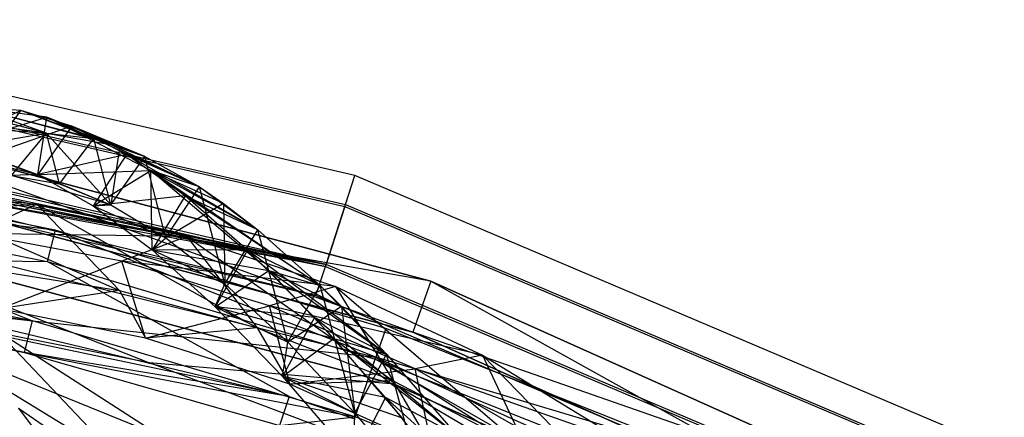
# Model space of a CAD drawing. Extents: x 5.4 to 34.8, y -14.7 to 14.7.
# Tile 239 of 251: x 23.4 to 27.1, y 13.1 to 14.6. Entities that reach past the tile are written whole.
import ezdxf

# ---------------------------------------------------------------- set-up
doc = ezdxf.new("R2010")
doc.units = 0
doc.header["$LTSCALE"] = 2.54
doc.layers.get('0').update_dxf_attribs({"color": 13, "linetype": 'CONTINUOUS'})

# ---------------------------------------------------------------- blocks, each defined once
blk = doc.blocks.new('BOHO_S_PM_7777_STL')
at = {"color": 0}
for p, q in [((24.6748, 14.0123, 7.6533), (22.1724, 14.59, 7.6533)), ((24.6748, 14.0123, 7.6533), (22.1724, 14.59, 7.6533)), ((22.1557, 14.4708, 7.4533), (24.6376, 13.8978, 7.4533)), ((22.1557, 14.4708, 7.4533), (24.6376, 13.8978, 7.4533)), ((22.1567, 14.4781, 7.8575), (24.6399, 13.9048, 7.8575)), ((22.1567, 14.4781, 7.8575), (24.6399, 13.9048, 7.8575)), ((23.4388, 14.2539, 8.2505), (23.1343, 14.1082, 7.7054)), ((23.4388, 14.2539, 8.2505), (23.1343, 14.1082, 7.7054)), ((23.5333, 14.1696, 7.5749), (23.1997, 14.2572, 7.1896)), ((23.5333, 14.1696, 7.5749), (23.1997, 14.2572, 7.1896)), ((23.4388, 14.2539, 8.2505), (23.2636, 14.2653, 7.485)), ((23.7087, 14.1497, 8.3299), (23.2636, 14.2653, 7.485)), ((23.4388, 14.2539, 8.2505), (23.2636, 14.2653, 7.485)), ((23.7087, 14.1497, 8.3299), (23.2636, 14.2653, 7.485)), ((23.5333, 14.1696, 7.5749), (23.2636, 14.2653, 7.485)), ((23.5333, 14.1696, 7.5749), (23.2636, 14.2653, 7.485)), ((23.5348, 14.2295, 8.6457), (23.2636, 14.2653, 7.485)), ((23.8048, 14.1212, 8.7192), (23.2636, 14.2653, 7.485)), ((23.5348, 14.2295, 8.6457), (23.2636, 14.2653, 7.485)), ((23.8048, 14.1212, 8.7192), (23.2636, 14.2653, 7.485)), ((23.5333, 14.1696, 7.5749), (23.2636, 14.2653, 7.485)), ((23.5333, 14.1696, 7.5749), (23.2636, 14.2653, 7.485)), ((23.4388, 14.2539, 8.2505), (23.3112, 14.0858, 8.4637)), ((23.4388, 14.2539, 8.2505), (23.3112, 14.0858, 8.4637)), ((23.6272, 14.1956, 9.0108), (23.4388, 14.2539, 8.2505)), ((23.8972, 14.0835, 9.0786), (23.4388, 14.2539, 8.2505)), ((23.6272, 14.1956, 9.0108), (23.4388, 14.2539, 8.2505)), ((23.8972, 14.0835, 9.0786), (23.4388, 14.2539, 8.2505)), ((23.7087, 14.1497, 8.3299), (23.4388, 14.2539, 8.2505)), ((23.7087, 14.1497, 8.3299), (23.4388, 14.2539, 8.2505)), ((22.1232, 14.2397, 7.4575), (24.5655, 13.6758, 7.4575)), ((22.1232, 14.2397, 7.4575), (24.5655, 13.6758, 7.4575)), ((24.5678, 13.6828, 7.8618), (22.1242, 14.247, 7.8618)), ((24.5678, 13.6828, 7.8618), (22.1242, 14.247, 7.8618)), ((24.9558, 13.6213, 10.1567), (22.7082, 14.2203, 10.1567)), ((22.7082, 14.2203, 9.9567), (24.8889, 13.4328, 9.9567)), ((22.7082, 14.2203, 9.9567), (24.8889, 13.4328, 9.9567)), ((22.7082, 14.2203, 9.9567), (24.9558, 13.6213, 9.9567)), ((22.7082, 14.2203, 9.9567), (24.9558, 13.6213, 9.9567)), ((22.7082, 14.2203, 9.9567), (24.9558, 13.6213, 10.1567)), ((22.7082, 14.2203, 9.9567), (24.9558, 13.6213, 10.1567)), ((24.9558, 13.6213, 10.1567), (22.7082, 14.2203, 10.1567)), ((23.5333, 14.1696, 7.5749), (23.1029, 14.2294, 6.7178)), ((23.5333, 14.1696, 7.5749), (23.1029, 14.2294, 6.7178)), ((23.1343, 14.1082, 7.7054), (23.5348, 14.2295, 8.6457)), ((23.1343, 14.1082, 7.7054), (23.5348, 14.2295, 8.6457)), ((23.5014, 14.0168, 9.2164), (23.5348, 14.2295, 8.6457)), ((23.5014, 14.0168, 9.2164), (23.5348, 14.2295, 8.6457)), ((23.9192, 14.0314, 10.0752), (23.5348, 14.2295, 8.6457)), ((23.5348, 14.2295, 8.6457), (23.8048, 14.1212, 8.7192)), ((24.0992, 13.9708, 9.817), (23.5348, 14.2295, 8.6457)), ((23.9192, 14.0314, 10.0752), (23.5348, 14.2295, 8.6457)), ((24.0992, 13.9708, 9.817), (23.5348, 14.2295, 8.6457)), ((23.8972, 14.0835, 9.0786), (23.5348, 14.2295, 8.6457)), ((23.8972, 14.0835, 9.0786), (23.5348, 14.2295, 8.6457)), ((23.5348, 14.2295, 8.6457), (23.8048, 14.1212, 8.7192)), ((24.5678, 13.6828, 7.8618), (22.1588, 14.1905, 7.7769)), ((24.5678, 13.6828, 7.8618), (22.1588, 14.1905, 7.7769)), ((23.0531, 14.2062, 6.4594), (23.5333, 14.1696, 7.5749)), ((23.0531, 14.2062, 6.4594), (23.5333, 14.1696, 7.5749)), ((23.6272, 14.1956, 9.0108), (23.3112, 14.0858, 8.4637)), ((23.6272, 14.1956, 9.0108), (23.3112, 14.0858, 8.4637)), ((23.6272, 14.1956, 9.0108), (23.5014, 14.0168, 9.2164)), ((23.6272, 14.1956, 9.0108), (23.5014, 14.0168, 9.2164)), ((23.8295, 14.0902, 9.7619), (23.6272, 14.1956, 9.0108)), ((24.0992, 13.9708, 9.817), (23.6272, 14.1956, 9.0108)), ((23.8295, 14.0902, 9.7619), (23.6272, 14.1956, 9.0108)), ((24.0992, 13.9708, 9.817), (23.6272, 14.1956, 9.0108)), ((23.8972, 14.0835, 9.0786), (23.6272, 14.1956, 9.0108)), ((23.8972, 14.0835, 9.0786), (23.6272, 14.1956, 9.0108)), ((22.1762, 14.1655, 7.5767), (24.5655, 13.6758, 7.4575)), ((22.1762, 14.1655, 7.5767), (24.5655, 13.6758, 7.4575)), ((22.1866, 14.173, 7.7547), (24.5678, 13.6828, 7.8618)), ((22.1866, 14.173, 7.7547), (24.5678, 13.6828, 7.8618)), ((22.2027, 14.1468, 7.6033), (24.5655, 13.6758, 7.4575)), ((22.2027, 14.1468, 7.6033), (24.5655, 13.6758, 7.4575)), ((23.372, 14.143, 6.8186), (23.5333, 14.1696, 7.5749)), ((23.372, 14.143, 6.8186), (23.5333, 14.1696, 7.5749)), ((23.372, 14.143, 6.8186), (23.5333, 14.1696, 7.5749)), ((23.4041, 14.0125, 7.7953), (23.5333, 14.1696, 7.5749)), ((23.4041, 14.0125, 7.7953), (23.5333, 14.1696, 7.5749)), ((23.4041, 14.0125, 7.7953), (23.5333, 14.1696, 7.5749)), ((23.5811, 13.9816, 8.5431), (23.5333, 14.1696, 7.5749)), ((23.5333, 14.1696, 7.5749), (23.7087, 14.1497, 8.3299)), ((23.5811, 13.9816, 8.5431), (23.5333, 14.1696, 7.5749)), ((23.5333, 14.1696, 7.5749), (23.7087, 14.1497, 8.3299)), ((23.5333, 14.1696, 7.5749), (23.7714, 13.9047, 9.2842)), ((23.5333, 14.1696, 7.5749), (23.8048, 14.1212, 8.7192)), ((23.5333, 14.1696, 7.5749), (23.7714, 13.9047, 9.2842)), ((23.5333, 14.1696, 7.5749), (23.8048, 14.1212, 8.7192)), ((23.5811, 13.9816, 8.5431), (23.7087, 14.1497, 8.3299)), ((23.5811, 13.9816, 8.5431), (23.7087, 14.1497, 8.3299)), ((23.7714, 13.9047, 9.2842), (23.7087, 14.1497, 8.3299)), ((23.7087, 14.1497, 8.3299), (23.8972, 14.0835, 9.0786)), ((23.7714, 13.9047, 9.2842), (23.7087, 14.1497, 8.3299)), ((23.7087, 14.1497, 8.3299), (23.8972, 14.0835, 9.0786)), ((24.5306, 13.5684, 7.6618), (22.2189, 14.1367, 7.703)), ((22.2189, 14.1367, 7.703), (24.5678, 13.6828, 7.8618)), ((22.2189, 14.1367, 7.703), (24.5678, 13.6828, 7.8618)), ((24.5306, 13.5684, 7.6618), (22.2189, 14.1367, 7.703)), ((22.233, 14.1096, 7.6618), (24.5306, 13.5684, 7.6618)), ((24.5655, 13.6758, 7.4575), (22.233, 14.1096, 7.6618)), ((22.233, 14.1096, 7.6618), (24.5306, 13.5684, 7.6618)), ((24.5655, 13.6758, 7.4575), (22.233, 14.1096, 7.6618)), ((23.1343, 14.1082, 7.7054), (23.5014, 14.0168, 9.2164)), ((23.1343, 14.1082, 7.7054), (23.5014, 14.0168, 9.2164)), ((23.8048, 14.1212, 8.7192), (23.7714, 13.9047, 9.2842)), ((23.8048, 14.1212, 8.7192), (23.7714, 13.9047, 9.2842)), ((23.8048, 14.1212, 8.7192), (23.8972, 14.0835, 9.0786)), ((23.8048, 14.1212, 8.7192), (23.8972, 14.0835, 9.0786)), ((23.3112, 14.0858, 8.4637), (23.5014, 14.0168, 9.2164)), ((23.3112, 14.0858, 8.4637), (23.5014, 14.0168, 9.2164)), ((23.3112, 14.0858, 8.4637), (23.5811, 13.9816, 8.5431)), ((23.3112, 14.0858, 8.4637), (23.5811, 13.9816, 8.5431)), ((23.8295, 14.0902, 9.7619), (23.5014, 14.0168, 9.2164)), ((23.8295, 14.0902, 9.7619), (23.5014, 14.0168, 9.2164)), ((23.8295, 14.0902, 9.7619), (23.7056, 13.9009, 9.959)), ((23.8295, 14.0902, 9.7619), (23.7056, 13.9009, 9.959)), ((23.7714, 13.9047, 9.2842), (23.8972, 14.0835, 9.0786)), ((23.7714, 13.9047, 9.2842), (23.8972, 14.0835, 9.0786)), ((23.7714, 13.9047, 9.2842), (23.8972, 14.0835, 9.0786)), ((24.0461, 13.9372, 10.4994), (23.8295, 14.0902, 9.7619)), ((24.3154, 13.8114, 10.5406), (23.8295, 14.0902, 9.7619)), ((24.0461, 13.9372, 10.4994), (23.8295, 14.0902, 9.7619)), ((24.3154, 13.8114, 10.5406), (23.8295, 14.0902, 9.7619)), ((24.0992, 13.9708, 9.817), (23.8295, 14.0902, 9.7619)), ((24.0992, 13.9708, 9.817), (23.8295, 14.0902, 9.7619)), ((23.9754, 13.7816, 10.0141), (23.8972, 14.0835, 9.0786)), ((23.8972, 14.0835, 9.0786), (24.0992, 13.9708, 9.817)), ((23.9754, 13.7816, 10.0141), (23.8972, 14.0835, 9.0786)), ((23.8972, 14.0835, 9.0786), (24.0992, 13.9708, 9.817)), ((23.8972, 14.0835, 9.0786), (24.0992, 13.9708, 9.817)), ((23.5653, 13.8106, 12.1533), (22.3135, 14.0637, 12.1533)), ((23.5653, 13.8106, 12.1533), (22.3135, 14.0637, 12.1533)), ((23.5014, 14.0168, 9.2164), (23.9192, 14.0314, 10.0752)), ((23.5014, 14.0168, 9.2164), (23.9192, 14.0314, 10.0752)), ((23.7056, 13.9009, 9.959), (23.9192, 14.0314, 10.0752)), ((23.7056, 13.9009, 9.959), (23.9192, 14.0314, 10.0752)), ((23.9242, 13.7377, 10.6875), (23.9192, 14.0314, 10.0752)), ((23.9242, 13.7377, 10.6875), (23.9192, 14.0314, 10.0752)), ((24.3565, 13.6605, 11.4493), (23.9192, 14.0314, 10.0752)), ((24.1888, 13.9092, 10.1246), (23.9192, 14.0314, 10.0752)), ((23.9192, 14.0314, 10.0752), (24.3154, 13.8114, 10.5406)), ((24.1888, 13.9092, 10.1246), (23.9192, 14.0314, 10.0752)), ((24.0992, 13.9708, 9.817), (23.9192, 14.0314, 10.0752)), ((24.0992, 13.9708, 9.817), (23.9192, 14.0314, 10.0752)), ((23.9192, 14.0314, 10.0752), (24.3154, 13.8114, 10.5406)), ((23.9192, 14.0314, 10.0752), (24.5461, 13.6049, 11.2453)), ((23.9192, 14.0314, 10.0752), (24.5461, 13.6049, 11.2453)), ((24.3565, 13.6605, 11.4493), (23.9192, 14.0314, 10.0752)), ((24.9558, 13.6213, 10.1567), (22.6724, 14.0236, 10.1567)), ((22.6724, 14.0236, 10.1567), (24.8889, 13.4328, 10.1567)), ((24.9558, 13.6213, 10.1567), (22.6724, 14.0236, 10.1567)), ((24.8889, 13.4328, 10.1567), (22.6724, 14.0236, 9.9567)), ((22.6724, 14.0236, 9.9567), (24.8889, 13.4328, 9.9567)), ((24.8889, 13.4328, 10.1567), (22.6724, 14.0236, 9.9567)), ((22.6724, 14.0236, 10.1567), (24.8889, 13.4328, 10.1567)), ((22.6724, 14.0236, 9.9567), (24.8889, 13.4328, 9.9567)), ((23.5014, 14.0168, 9.2164), (23.4041, 14.0125, 7.7953)), ((23.5014, 14.0168, 9.2164), (23.4041, 14.0125, 7.7953)), ((23.4041, 14.0125, 7.7953), (23.5811, 13.9816, 8.5431)), ((23.4041, 14.0125, 7.7953), (23.5811, 13.9816, 8.5431)), ((23.7714, 13.9047, 9.2842), (23.4041, 14.0125, 7.7953)), ((23.7714, 13.9047, 9.2842), (23.4041, 14.0125, 7.7953)), ((23.5014, 14.0168, 9.2164), (23.7056, 13.9009, 9.959)), ((23.5014, 14.0168, 9.2164), (23.7056, 13.9009, 9.959)), ((23.5014, 14.0168, 9.2164), (23.7714, 13.9047, 9.2842)), ((23.5014, 14.0168, 9.2164), (23.7714, 13.9047, 9.2842)), ((23.5014, 14.0168, 9.2164), (23.5811, 13.9816, 8.5431)), ((23.5014, 14.0168, 9.2164), (23.5811, 13.9816, 8.5431)), ((23.5014, 14.0168, 9.2164), (23.7056, 13.9009, 9.959)), ((23.5014, 14.0168, 9.2164), (23.7714, 13.9047, 9.2842)), ((24.6376, 13.8978, 7.4533), (24.6748, 14.0123, 7.6533)), ((24.6376, 13.8978, 7.4533), (24.6748, 14.0123, 7.6533)), ((24.6399, 13.9048, 7.8575), (24.6748, 14.0123, 7.6533)), ((24.6399, 13.9048, 7.8575), (24.6748, 14.0123, 7.6533)), ((27.0388, 13.0088, 7.6533), (24.6748, 14.0123, 7.6533)), ((27.0388, 13.0088, 7.6533), (24.6748, 14.0123, 7.6533)), ((22.9405, 13.9641, 8.1653), (23.8032, 13.5867, 9.3192)), ((22.9405, 13.9641, 8.1653), (23.8032, 13.5867, 9.3192)), ((22.9405, 13.9641, 8.1653), (23.4975, 13.9068, 8.9712)), ((22.9405, 13.9641, 8.1653), (23.4975, 13.9068, 8.9712)), ((23.5811, 13.9816, 8.5431), (23.7714, 13.9047, 9.2842)), ((23.5811, 13.9816, 8.5431), (23.7714, 13.9047, 9.2842)), ((23.9754, 13.7816, 10.0141), (24.0992, 13.9708, 9.817)), ((23.9754, 13.7816, 10.0141), (24.0992, 13.9708, 9.817)), ((23.9754, 13.7816, 10.0141), (24.0992, 13.9708, 9.817)), ((24.1935, 13.6119, 10.7287), (24.0992, 13.9708, 9.817)), ((24.0992, 13.9708, 9.817), (24.3154, 13.8114, 10.5406)), ((24.1935, 13.6119, 10.7287), (24.0992, 13.9708, 9.817)), ((24.0992, 13.9708, 9.817), (24.3154, 13.8114, 10.5406)), ((24.0992, 13.9708, 9.817), (24.1888, 13.9092, 10.1246)), ((24.0992, 13.9708, 9.817), (24.1888, 13.9092, 10.1246)), ((22.2949, 13.9447, 11.9533), (23.5362, 13.6938, 11.9533)), ((22.2949, 13.9447, 11.9533), (23.5362, 13.6938, 11.9533)), ((23.5653, 13.8106, 12.1533), (22.2961, 13.952, 12.3575)), ((22.2961, 13.952, 12.3575), (24.7524, 13.3396, 12.3575)), ((23.5653, 13.8106, 12.1533), (22.2961, 13.952, 12.3575)), ((22.2961, 13.952, 12.3575), (23.4815, 13.4745, 12.3618)), ((22.2961, 13.952, 12.3575), (24.7524, 13.3396, 12.3575)), ((22.2961, 13.952, 12.3575), (23.4815, 13.4745, 12.3618)), ((24.0461, 13.9372, 10.4994), (23.7056, 13.9009, 9.959)), ((24.0461, 13.9372, 10.4994), (23.7056, 13.9009, 9.959)), ((24.0461, 13.9372, 10.4994), (23.9242, 13.7377, 10.6875)), ((24.0461, 13.9372, 10.4994), (23.9242, 13.7377, 10.6875)), ((24.2777, 13.7364, 11.2192), (24.0461, 13.9372, 10.4994)), ((24.5461, 13.6049, 11.2453), (24.0461, 13.9372, 10.4994)), ((24.2777, 13.7364, 11.2192), (24.0461, 13.9372, 10.4994)), ((24.5461, 13.6049, 11.2453), (24.0461, 13.9372, 10.4994)), ((24.3154, 13.8114, 10.5406), (24.0461, 13.9372, 10.4994)), ((24.3154, 13.8114, 10.5406), (24.0461, 13.9372, 10.4994)), ((23.4975, 13.9068, 8.9712), (22.7099, 13.84, 8.0189)), ((23.4975, 13.9068, 8.9712), (22.7099, 13.84, 8.0189)), ((23.4975, 13.9068, 8.9712), (23.262, 13.7985, 8.8201)), ((23.4975, 13.9068, 8.9712), (23.262, 13.7985, 8.8201)), ((23.4975, 13.9068, 8.9712), (23.8032, 13.5867, 9.3192)), ((23.4975, 13.9068, 8.9712), (23.8032, 13.5867, 9.3192)), ((23.4975, 13.9068, 8.9712), (24.3127, 13.448, 10.0428)), ((23.4975, 13.9068, 8.9712), (24.3127, 13.448, 10.0428)), ((23.4975, 13.9068, 8.9712), (24.0526, 13.787, 9.7644)), ((23.4975, 13.9068, 8.9712), (24.0526, 13.787, 9.7644)), ((23.7056, 13.9009, 9.959), (23.7714, 13.9047, 9.2842)), ((23.7056, 13.9009, 9.959), (23.7714, 13.9047, 9.2842)), ((23.7056, 13.9009, 9.959), (23.9242, 13.7377, 10.6875)), ((23.7056, 13.9009, 9.959), (23.9242, 13.7377, 10.6875)), ((23.7056, 13.9009, 9.959), (23.9754, 13.7816, 10.0141)), ((23.7056, 13.9009, 9.959), (23.9754, 13.7816, 10.0141)), ((23.7056, 13.9009, 9.959), (23.9242, 13.7377, 10.6875)), ((23.7714, 13.9047, 9.2842), (23.9754, 13.7816, 10.0141)), ((23.7714, 13.9047, 9.2842), (23.9754, 13.7816, 10.0141)), ((24.1888, 13.9092, 10.1246), (23.9754, 13.7816, 10.0141)), ((24.1888, 13.9092, 10.1246), (23.9754, 13.7816, 10.0141)), ((24.1888, 13.9092, 10.1246), (24.1935, 13.6119, 10.7287)), ((24.1888, 13.9092, 10.1246), (24.1935, 13.6119, 10.7287)), ((24.1888, 13.9092, 10.1246), (24.3154, 13.8114, 10.5406)), ((24.1888, 13.9092, 10.1246), (24.3154, 13.8114, 10.5406)), ((24.6376, 13.8978, 7.4533), (24.5655, 13.6758, 7.4575)), ((24.6376, 13.8978, 7.4533), (24.5655, 13.6758, 7.4575)), ((24.5678, 13.6828, 7.8618), (24.6399, 13.9048, 7.8575)), ((24.5678, 13.6828, 7.8618), (24.6399, 13.9048, 7.8575)), ((24.6376, 13.8978, 7.4533), (26.9823, 12.9025, 7.4533)), ((24.6376, 13.8978, 7.4533), (26.9823, 12.9025, 7.4533)), ((24.6399, 13.9048, 7.8575), (26.9858, 12.909, 7.8575)), ((24.6399, 13.9048, 7.8575), (26.9858, 12.909, 7.8575)), ((24.8204, 13.2398, 4.4547), (22.6357, 13.8221, 4.4547)), ((22.6357, 13.8221, 4.4547), (24.8204, 13.2398, 4.6547)), ((22.6357, 13.8221, 4.4547), (24.8204, 13.2398, 4.6547)), ((22.6357, 13.8221, 4.6547), (24.8204, 13.2398, 4.6547)), ((22.6357, 13.8221, 4.4547), (23.9147, 13.3193, 4.4547)), ((22.6357, 13.8221, 4.4547), (23.9147, 13.3193, 4.4547)), ((24.8204, 13.2398, 4.4547), (22.6357, 13.8221, 4.4547)), ((22.6357, 13.8221, 4.6547), (24.8204, 13.2398, 4.6547)), ((22.6357, 13.8221, 4.6547), (23.9147, 13.3193, 4.6547)), ((22.6357, 13.8221, 4.6547), (23.9147, 13.3193, 4.6547)), ((23.8125, 13.6961, 9.6093), (23.262, 13.7985, 8.8201)), ((24.0526, 13.787, 9.7644), (23.262, 13.7985, 8.8201)), ((23.8125, 13.6961, 9.6093), (23.262, 13.7985, 8.8201)), ((24.0526, 13.787, 9.7644), (23.262, 13.7985, 8.8201)), ((23.5653, 13.8106, 12.1533), (23.5362, 13.6938, 11.9533)), ((23.5653, 13.8106, 12.1533), (23.5362, 13.6938, 11.9533)), ((24.7524, 13.3396, 12.3575), (23.5653, 13.8106, 12.1533)), ((24.7894, 13.4463, 12.1533), (23.5653, 13.8106, 12.1533)), ((24.7524, 13.3396, 12.3575), (23.5653, 13.8106, 12.1533)), ((24.7894, 13.4463, 12.1533), (23.5653, 13.8106, 12.1533)), ((24.0526, 13.787, 9.7644), (23.8125, 13.6961, 9.6093)), ((24.0526, 13.787, 9.7644), (23.8125, 13.6961, 9.6093)), ((23.9242, 13.7377, 10.6875), (23.9754, 13.7816, 10.0141)), ((23.9242, 13.7377, 10.6875), (23.9754, 13.7816, 10.0141)), ((23.9754, 13.7816, 10.0141), (24.1935, 13.6119, 10.7287)), ((23.9754, 13.7816, 10.0141), (24.1935, 13.6119, 10.7287)), ((23.9754, 13.7816, 10.0141), (24.1935, 13.6119, 10.7287)), ((24.0526, 13.787, 9.7644), (24.3127, 13.448, 10.0428)), ((24.0526, 13.787, 9.7644), (24.3127, 13.448, 10.0428)), ((24.0526, 13.787, 9.7644), (24.8165, 13.2518, 10.749)), ((24.0526, 13.787, 9.7644), (24.8165, 13.2518, 10.749)), ((24.0526, 13.787, 9.7644), (24.6031, 13.6017, 10.5407)), ((24.0526, 13.787, 9.7644), (24.6031, 13.6017, 10.5407)), ((24.1935, 13.6119, 10.7287), (24.3154, 13.8114, 10.5406)), ((24.1935, 13.6119, 10.7287), (24.3154, 13.8114, 10.5406)), ((24.1935, 13.6119, 10.7287), (24.3154, 13.8114, 10.5406)), ((24.4262, 13.3955, 11.4235), (24.3154, 13.8114, 10.5406)), ((24.3154, 13.8114, 10.5406), (24.5461, 13.6049, 11.2453)), ((24.4262, 13.3955, 11.4235), (24.3154, 13.8114, 10.5406)), ((24.3154, 13.8114, 10.5406), (24.5461, 13.6049, 11.2453)), ((24.3154, 13.8114, 10.5406), (24.5461, 13.6049, 11.2453)), ((23.9147, 13.3193, 4.4547), (21.6707, 13.7619, 4.4547)), ((23.9147, 13.3193, 4.6547), (21.6707, 13.7619, 4.4547)), ((23.9147, 13.3193, 4.4547), (21.6707, 13.7619, 4.4547)), ((23.9147, 13.3193, 4.6547), (21.6707, 13.7619, 4.4547)), ((23.9147, 13.3193, 4.6547), (21.6707, 13.7619, 4.6547)), ((23.9147, 13.3193, 4.6547), (21.6707, 13.7619, 4.6547)), ((22.259, 13.7141, 11.9575), (24.4313, 13.1937, 11.9575)), ((22.259, 13.7141, 11.9575), (24.4313, 13.1937, 11.9575)), ((22.259, 13.7141, 11.9575), (23.5362, 13.6938, 11.9533)), ((22.259, 13.7141, 11.9575), (23.5362, 13.6938, 11.9533)), ((23.4815, 13.4745, 12.3618), (22.2601, 13.7214, 12.3618)), ((23.4815, 13.4745, 12.3618), (22.2601, 13.7214, 12.3618)), ((24.2777, 13.7364, 11.2192), (23.9242, 13.7377, 10.6875)), ((23.9242, 13.7377, 10.6875), (24.1578, 13.5269, 11.3974)), ((24.2777, 13.7364, 11.2192), (23.9242, 13.7377, 10.6875)), ((23.9242, 13.7377, 10.6875), (24.1578, 13.5269, 11.3974)), ((23.9242, 13.7377, 10.6875), (24.1935, 13.6119, 10.7287)), ((23.9242, 13.7377, 10.6875), (24.1935, 13.6119, 10.7287)), ((23.9242, 13.7377, 10.6875), (24.3565, 13.6605, 11.4493)), ((23.9242, 13.7377, 10.6875), (24.3565, 13.6605, 11.4493)), ((23.9242, 13.7377, 10.6875), (24.1578, 13.5269, 11.3974)), ((24.2777, 13.7364, 11.2192), (24.1578, 13.5269, 11.3974)), ((24.2777, 13.7364, 11.2192), (24.1578, 13.5269, 11.3974)), ((24.5247, 13.4874, 11.917), (24.2777, 13.7364, 11.2192)), ((24.7919, 13.3513, 11.9268), (24.2777, 13.7364, 11.2192)), ((24.5247, 13.4874, 11.917), (24.2777, 13.7364, 11.2192)), ((24.7919, 13.3513, 11.9268), (24.2777, 13.7364, 11.2192)), ((24.5461, 13.6049, 11.2453), (24.2777, 13.7364, 11.2192)), ((24.5461, 13.6049, 11.2453), (24.2777, 13.7364, 11.2192)), ((24.4313, 13.1937, 11.9575), (22.1798, 13.6681, 12.0614)), ((22.1798, 13.6681, 12.0614), (23.4524, 13.3577, 12.1618)), ((22.1798, 13.6681, 12.0614), (23.4524, 13.3577, 12.1618)), ((24.4313, 13.1937, 11.9575), (22.1798, 13.6681, 12.0614)), ((23.2902, 13.6701, 8.5819), (23.8032, 13.5867, 9.3192)), ((23.2902, 13.6701, 8.5819), (23.8032, 13.5867, 9.3192)), ((23.359, 13.5189, 8.8692), (23.8125, 13.6961, 9.6093)), ((23.359, 13.5189, 8.8692), (23.8125, 13.6961, 9.6093)), ((24.4313, 13.1937, 11.9575), (23.5362, 13.6938, 11.9533)), ((23.5362, 13.6938, 11.9533), (24.7499, 13.3326, 11.9533)), ((24.4313, 13.1937, 11.9575), (23.5362, 13.6938, 11.9533)), ((23.5362, 13.6938, 11.9533), (24.7499, 13.3326, 11.9533)), ((23.8992, 13.4108, 9.6423), (23.8125, 13.6961, 9.6093)), ((23.8992, 13.4108, 9.6423), (23.8125, 13.6961, 9.6093)), ((24.3588, 13.5297, 10.3822), (23.8125, 13.6961, 9.6093)), ((24.6031, 13.6017, 10.5407), (23.8125, 13.6961, 9.6093)), ((24.3588, 13.5297, 10.3822), (23.8125, 13.6961, 9.6093)), ((24.6031, 13.6017, 10.5407), (23.8125, 13.6961, 9.6093)), ((24.5306, 13.5684, 7.6618), (24.5678, 13.6828, 7.8618)), ((24.5306, 13.5684, 7.6618), (24.5678, 13.6828, 7.8618)), ((24.5306, 13.5684, 7.6618), (24.5655, 13.6758, 7.4575)), ((24.5306, 13.5684, 7.6618), (24.5655, 13.6758, 7.4575)), ((24.5655, 13.6758, 7.4575), (26.8728, 12.6965, 7.4575)), ((24.5655, 13.6758, 7.4575), (26.8728, 12.6965, 7.4575)), ((26.8762, 12.703, 7.8618), (24.5678, 13.6828, 7.8618)), ((26.8762, 12.703, 7.8618), (24.5678, 13.6828, 7.8618)), ((22.1548, 13.6569, 12.2295), (23.4815, 13.4745, 12.3618)), ((22.1548, 13.6569, 12.2295), (23.4815, 13.4745, 12.3618)), ((22.1738, 13.6319, 12.1931), (23.4815, 13.4745, 12.3618)), ((22.1738, 13.6319, 12.1931), (23.4815, 13.4745, 12.3618)), ((24.1578, 13.5269, 11.3974), (24.3565, 13.6605, 11.4493)), ((24.1578, 13.5269, 11.3974), (24.3565, 13.6605, 11.4493)), ((24.5962, 13.4096, 12.1065), (24.3565, 13.6605, 11.4493)), ((24.3565, 13.6605, 11.4493), (24.5461, 13.6049, 11.2453)), ((24.3565, 13.6605, 11.4493), (24.5461, 13.6049, 11.2453)), ((24.3565, 13.6605, 11.4493), (24.6246, 13.5274, 11.4702)), ((24.3565, 13.6605, 11.4493), (24.6246, 13.5274, 11.4702)), ((24.3565, 13.6605, 11.4493), (24.7919, 13.3513, 11.9268)), ((24.3565, 13.6605, 11.4493), (24.7919, 13.3513, 11.9268)), ((24.5962, 13.4096, 12.1065), (24.3565, 13.6605, 11.4493)), ((23.4524, 13.3577, 12.1618), (22.1797, 13.619, 12.1733)), ((22.1797, 13.619, 12.1733), (23.4815, 13.4745, 12.3618)), ((22.1797, 13.619, 12.1733), (23.4815, 13.4745, 12.3618)), ((23.4524, 13.3577, 12.1618), (22.1797, 13.619, 12.1733)), ((22.1821, 13.6116, 12.1618), (23.4524, 13.3577, 12.1618)), ((22.1821, 13.6116, 12.1618), (23.4524, 13.3577, 12.1618)), ((24.1578, 13.5269, 11.3974), (24.1935, 13.6119, 10.7287)), ((24.1578, 13.5269, 11.3974), (24.1935, 13.6119, 10.7287)), ((24.1935, 13.6119, 10.7287), (24.4262, 13.3955, 11.4235)), ((24.1935, 13.6119, 10.7287), (24.4262, 13.3955, 11.4235)), ((24.6031, 13.6017, 10.5407), (24.3588, 13.5297, 10.3822)), ((24.6031, 13.6017, 10.5407), (24.3588, 13.5297, 10.3822)), ((24.4262, 13.3955, 11.4235), (24.5461, 13.6049, 11.2453)), ((24.4262, 13.3955, 11.4235), (24.5461, 13.6049, 11.2453)), ((24.4262, 13.3955, 11.4235), (24.5461, 13.6049, 11.2453)), ((24.674, 13.1321, 12.0943), (24.5461, 13.6049, 11.2453)), ((24.5461, 13.6049, 11.2453), (24.7919, 13.3513, 11.9268)), ((24.674, 13.1321, 12.0943), (24.5461, 13.6049, 11.2453)), ((24.5461, 13.6049, 11.2453), (24.7919, 13.3513, 11.9268)), ((24.5461, 13.6049, 11.2453), (24.6246, 13.5274, 11.4702)), ((24.5461, 13.6049, 11.2453), (24.6246, 13.5274, 11.4702)), ((24.6031, 13.6017, 10.5407), (24.8165, 13.2518, 10.749)), ((24.6031, 13.6017, 10.5407), (24.8165, 13.2518, 10.749)), ((24.6031, 13.6017, 10.5407), (25.3123, 12.9957, 11.4341)), ((24.6031, 13.6017, 10.5407), (25.3123, 12.9957, 11.4341)), ((24.6031, 13.6017, 10.5407), (25.1464, 13.3478, 11.2955)), ((24.6031, 13.6017, 10.5407), (25.1464, 13.3478, 11.2955)), ((24.9558, 13.6213, 10.1567), (24.8889, 13.4328, 10.1567)), ((24.9558, 13.6213, 10.1567), (24.8889, 13.4328, 10.1567)), ((24.9558, 13.6213, 9.9567), (24.8889, 13.4328, 9.9567)), ((24.9558, 13.6213, 9.9567), (24.8889, 13.4328, 9.9567)), ((27.0782, 12.6695, 10.1567), (24.9558, 13.6213, 10.1567)), ((24.9558, 13.6213, 9.9567), (26.9819, 12.4942, 9.9567)), ((24.9558, 13.6213, 9.9567), (26.9819, 12.4942, 9.9567)), ((24.9558, 13.6213, 9.9567), (27.0782, 12.6695, 9.9567)), ((24.9558, 13.6213, 9.9567), (27.0782, 12.6695, 9.9567)), ((24.9558, 13.6213, 9.9567), (27.0782, 12.6695, 10.1567)), ((24.9558, 13.6213, 9.9567), (27.0782, 12.6695, 10.1567)), ((24.9558, 13.6213, 9.9567), (24.9558, 13.6213, 10.1567)), ((27.0782, 12.6695, 10.1567), (24.9558, 13.6213, 10.1567)), ((24.9558, 13.6213, 9.9567), (24.9558, 13.6213, 10.1567)), ((23.8032, 13.5867, 9.3192), (23.359, 13.5189, 8.8692)), ((23.8032, 13.5867, 9.3192), (23.359, 13.5189, 8.8692)), ((23.8032, 13.5867, 9.3192), (23.8992, 13.4108, 9.6423)), ((23.8032, 13.5867, 9.3192), (23.8992, 13.4108, 9.6423)), ((23.8032, 13.5867, 9.3192), (24.3127, 13.448, 10.0428)), ((23.8032, 13.5867, 9.3192), (24.3127, 13.448, 10.0428)), ((24.5306, 13.5684, 7.6618), (26.8197, 12.5967, 7.6618)), ((24.5306, 13.5684, 7.6618), (26.8197, 12.5967, 7.6618)), ((23.8992, 13.4108, 9.6423), (24.3588, 13.5297, 10.3822)), ((23.8992, 13.4108, 9.6423), (24.3588, 13.5297, 10.3822)), ((24.5247, 13.4874, 11.917), (24.1578, 13.5269, 11.3974)), ((24.1578, 13.5269, 11.3974), (24.4069, 13.2682, 12.0846)), ((24.5247, 13.4874, 11.917), (24.1578, 13.5269, 11.3974)), ((24.1578, 13.5269, 11.3974), (24.4069, 13.2682, 12.0846)), ((24.1578, 13.5269, 11.3974), (24.4262, 13.3955, 11.4235)), ((24.1578, 13.5269, 11.3974), (24.4262, 13.3955, 11.4235)), ((24.1578, 13.5269, 11.3974), (24.5962, 13.4096, 12.1065)), ((24.1578, 13.5269, 11.3974), (24.5962, 13.4096, 12.1065)), ((24.1578, 13.5269, 11.3974), (24.4069, 13.2682, 12.0846)), ((24.434, 13.2397, 10.3979), (24.3588, 13.5297, 10.3822)), ((24.434, 13.2397, 10.3979), (24.3588, 13.5297, 10.3822)), ((24.8983, 13.2965, 11.1349), (24.3588, 13.5297, 10.3822)), ((25.1464, 13.3478, 11.2955), (24.3588, 13.5297, 10.3822)), ((24.8983, 13.2965, 11.1349), (24.3588, 13.5297, 10.3822)), ((25.1464, 13.3478, 11.2955), (24.3588, 13.5297, 10.3822)), ((24.6246, 13.5274, 11.4702), (24.4262, 13.3955, 11.4235)), ((24.6246, 13.5274, 11.4702), (24.4262, 13.3955, 11.4235)), ((24.6246, 13.5274, 11.4702), (24.674, 13.1321, 12.0943)), ((24.6246, 13.5274, 11.4702), (24.674, 13.1321, 12.0943)), ((24.6246, 13.5274, 11.4702), (24.7919, 13.3513, 11.9268)), ((24.6246, 13.5274, 11.4702), (24.7919, 13.3513, 11.9268)), ((23.8992, 13.4108, 9.6423), (23.359, 13.5189, 8.8692)), ((23.8992, 13.4108, 9.6423), (23.359, 13.5189, 8.8692)), ((24.5247, 13.4874, 11.917), (24.4069, 13.2682, 12.0846)), ((24.5247, 13.4874, 11.917), (24.4069, 13.2682, 12.0846)), ((24.7876, 13.19, 12.5886), (24.5247, 13.4874, 11.917)), ((25.0529, 13.0502, 12.5818), (24.5247, 13.4874, 11.917)), ((24.7876, 13.19, 12.5886), (24.5247, 13.4874, 11.917)), ((25.0529, 13.0502, 12.5818), (24.5247, 13.4874, 11.917)), ((24.7919, 13.3513, 11.9268), (24.5247, 13.4874, 11.917)), ((24.7919, 13.3513, 11.9268), (24.5247, 13.4874, 11.917)), ((23.4524, 13.3577, 12.1618), (23.4815, 13.4745, 12.3618)), ((23.4524, 13.3577, 12.1618), (23.4815, 13.4745, 12.3618)), ((24.6758, 13.1191, 12.3618), (23.4815, 13.4745, 12.3618)), ((23.4815, 13.4745, 12.3618), (24.7524, 13.3396, 12.3575)), ((23.4815, 13.4745, 12.3618), (24.7524, 13.3396, 12.3575)), ((24.6758, 13.1191, 12.3618), (23.4815, 13.4745, 12.3618)), ((24.3127, 13.448, 10.0428), (23.8992, 13.4108, 9.6423)), ((24.3127, 13.448, 10.0428), (23.8992, 13.4108, 9.6423)), ((24.3127, 13.448, 10.0428), (24.434, 13.2397, 10.3979)), ((24.3127, 13.448, 10.0428), (24.434, 13.2397, 10.3979)), ((24.3127, 13.448, 10.0428), (24.8165, 13.2518, 10.749)), ((24.3127, 13.448, 10.0428), (24.8165, 13.2518, 10.749)), ((23.3464, 13.4408, 13.3773), (23.9775, 12.7772, 13.9135)), ((23.3464, 13.4408, 13.3773), (23.9775, 12.7772, 13.9135)), ((23.3464, 13.4408, 13.3773), (23.9587, 13.0458, 14.0031)), ((23.3464, 13.4408, 13.3773), (23.9587, 13.0458, 14.0031)), ((24.434, 13.2397, 10.3979), (23.8992, 13.4108, 9.6423)), ((24.434, 13.2397, 10.3979), (23.8992, 13.4108, 9.6423)), ((24.7894, 13.4463, 12.1533), (24.7499, 13.3326, 11.9533)), ((24.7894, 13.4463, 12.1533), (24.7499, 13.3326, 11.9533)), ((24.7894, 13.4463, 12.1533), (24.7524, 13.3396, 12.3575)), ((24.7894, 13.4463, 12.1533), (24.7524, 13.3396, 12.3575)), ((25.9759, 12.9738, 12.1533), (24.7894, 13.4463, 12.1533)), ((25.9759, 12.9738, 12.1533), (24.7894, 13.4463, 12.1533)), ((27.0782, 12.6695, 10.1567), (24.8889, 13.4328, 10.1567)), ((24.8889, 13.4328, 10.1567), (26.9819, 12.4942, 10.1567)), ((27.0782, 12.6695, 10.1567), (24.8889, 13.4328, 10.1567)), ((26.9819, 12.4942, 10.1567), (24.8889, 13.4328, 9.9567)), ((24.8889, 13.4328, 9.9567), (26.9819, 12.4942, 9.9567)), ((26.9819, 12.4942, 10.1567), (24.8889, 13.4328, 9.9567)), ((24.8889, 13.4328, 10.1567), (26.9819, 12.4942, 10.1567)), ((24.8889, 13.4328, 10.1567), (24.8889, 13.4328, 9.9567)), ((24.8889, 13.4328, 10.1567), (24.8889, 13.4328, 9.9567)), ((24.8889, 13.4328, 9.9567), (26.9819, 12.4942, 9.9567)), ((23.6931, 13.03, 13.8644), (23.0893, 13.3989, 13.2284)), ((23.9587, 13.0458, 14.0031), (23.0893, 13.3989, 13.2284)), ((23.6931, 13.03, 13.8644), (23.0893, 13.3989, 13.2284)), ((23.9587, 13.0458, 14.0031), (23.0893, 13.3989, 13.2284)), ((24.4069, 13.2682, 12.0846), (24.5962, 13.4096, 12.1065)), ((24.4069, 13.2682, 12.0846), (24.5962, 13.4096, 12.1065)), ((24.4069, 13.2682, 12.0846), (24.4262, 13.3955, 11.4235)), ((24.4069, 13.2682, 12.0846), (24.4262, 13.3955, 11.4235)), ((24.4262, 13.3955, 11.4235), (24.674, 13.1321, 12.0943)), ((24.4262, 13.3955, 11.4235), (24.674, 13.1321, 12.0943)), ((24.4262, 13.3955, 11.4235), (24.674, 13.1321, 12.0943)), ((24.85, 13.1151, 12.7389), (24.5962, 13.4096, 12.1065)), ((24.5962, 13.4096, 12.1065), (24.7919, 13.3513, 11.9268)), ((24.5962, 13.4096, 12.1065), (24.7919, 13.3513, 11.9268)), ((24.5962, 13.4096, 12.1065), (25.0529, 13.0502, 12.5818)), ((24.5962, 13.4096, 12.1065), (25.0529, 13.0502, 12.5818)), ((24.85, 13.1151, 12.7389), (24.5962, 13.4096, 12.1065)), ((23.4524, 13.3577, 12.1618), (24.6758, 13.1191, 12.3618)), ((23.4524, 13.3577, 12.1618), (24.6758, 13.1191, 12.3618)), ((23.4524, 13.3577, 12.1618), (24.3962, 13.0862, 12.1618)), ((24.4313, 13.1937, 11.9575), (23.4524, 13.3577, 12.1618)), ((24.4313, 13.1937, 11.9575), (23.4524, 13.3577, 12.1618)), ((23.4524, 13.3577, 12.1618), (24.3962, 13.0862, 12.1618)), ((24.674, 13.1321, 12.0943), (24.7919, 13.3513, 11.9268)), ((24.674, 13.1321, 12.0943), (24.7919, 13.3513, 11.9268)), ((24.674, 13.1321, 12.0943), (24.7919, 13.3513, 11.9268)), ((24.6758, 13.1191, 12.3618), (24.7524, 13.3396, 12.3575)), ((24.6758, 13.1191, 12.3618), (24.7524, 13.3396, 12.3575)), ((25.9759, 12.9738, 12.1533), (24.7524, 13.3396, 12.3575)), ((24.7524, 13.3396, 12.3575), (27.0598, 12.2984, 12.3575)), ((25.9759, 12.9738, 12.1533), (24.7524, 13.3396, 12.3575)), ((24.7524, 13.3396, 12.3575), (25.8335, 12.6581, 12.3618)), ((24.7524, 13.3396, 12.3575), (27.0598, 12.2984, 12.3575)), ((24.7524, 13.3396, 12.3575), (25.8335, 12.6581, 12.3618)), ((24.9367, 12.8219, 12.7379), (24.7919, 13.3513, 11.9268)), ((24.7919, 13.3513, 11.9268), (25.0529, 13.0502, 12.5818)), ((24.9367, 12.8219, 12.7379), (24.7919, 13.3513, 11.9268)), ((24.7919, 13.3513, 11.9268), (25.0529, 13.0502, 12.5818)), ((24.7919, 13.3513, 11.9268), (25.0529, 13.0502, 12.5818)), ((25.1464, 13.3478, 11.2955), (24.8983, 13.2965, 11.1349)), ((25.1464, 13.3478, 11.2955), (24.8983, 13.2965, 11.1349)), ((25.1464, 13.3478, 11.2955), (25.3123, 12.9957, 11.4341)), ((25.1464, 13.3478, 11.2955), (25.3123, 12.9957, 11.4341)), ((25.1464, 13.3478, 11.2955), (25.7978, 12.6778, 12.0944)), ((25.1464, 13.3478, 11.2955), (25.7978, 12.6778, 12.0944)), ((25.1464, 13.3478, 11.2955), (25.6793, 13.0224, 12.0247)), ((25.1464, 13.3478, 11.2955), (25.6793, 13.0224, 12.0247)), ((24.8204, 13.2398, 4.4547), (23.9147, 13.3193, 4.4547)), ((24.8204, 13.2398, 4.4547), (23.9147, 13.3193, 4.4547)), ((26.0553, 12.5134, 4.4547), (23.9147, 13.3193, 4.4547)), ((26.0553, 12.5134, 4.6547), (23.9147, 13.3193, 4.4547)), ((26.0553, 12.5134, 4.4547), (23.9147, 13.3193, 4.4547)), ((26.0553, 12.5134, 4.6547), (23.9147, 13.3193, 4.4547)), ((26.0553, 12.5134, 4.6547), (23.9147, 13.3193, 4.6547)), ((23.9147, 13.3193, 4.6547), (23.9147, 13.3193, 4.4547)), ((23.9147, 13.3193, 4.6547), (23.9147, 13.3193, 4.4547)), ((24.8204, 13.2398, 4.6547), (23.9147, 13.3193, 4.6547)), ((26.0553, 12.5134, 4.6547), (23.9147, 13.3193, 4.6547)), ((24.8204, 13.2398, 4.6547), (23.9147, 13.3193, 4.6547)), ((24.6734, 13.1121, 11.9575), (24.7499, 13.3326, 11.9533)), ((24.6734, 13.1121, 11.9575), (24.7499, 13.3326, 11.9533)), ((26.6477, 12.2498, 11.9575), (24.7499, 13.3326, 11.9533)), ((24.7499, 13.3326, 11.9533), (25.9264, 12.8641, 11.9533)), ((26.6477, 12.2498, 11.9575), (24.7499, 13.3326, 11.9533)), ((24.7499, 13.3326, 11.9533), (25.9264, 12.8641, 11.9533)), ((24.7876, 13.19, 12.5886), (24.4069, 13.2682, 12.0846)), ((24.4069, 13.2682, 12.0846), (24.6713, 12.9617, 12.7447)), ((24.7876, 13.19, 12.5886), (24.4069, 13.2682, 12.0846)), ((24.4069, 13.2682, 12.0846), (24.6713, 12.9617, 12.7447)), ((24.4069, 13.2682, 12.0846), (24.674, 13.1321, 12.0943)), ((24.4069, 13.2682, 12.0846), (24.674, 13.1321, 12.0943)), ((24.4069, 13.2682, 12.0846), (24.85, 13.1151, 12.7389)), ((24.4069, 13.2682, 12.0846), (24.85, 13.1151, 12.7389)), ((24.4069, 13.2682, 12.0846), (24.6713, 12.9617, 12.7447)), ((24.434, 13.2397, 10.3979), (24.8983, 13.2965, 11.1349)), ((24.434, 13.2397, 10.3979), (24.8983, 13.2965, 11.1349)), ((24.961, 13.0032, 11.1316), (24.8983, 13.2965, 11.1349)), ((24.961, 13.0032, 11.1316), (24.8983, 13.2965, 11.1349)), ((25.4283, 12.9934, 11.863), (24.8983, 13.2965, 11.1349)), ((25.6793, 13.0224, 12.0247), (24.8983, 13.2965, 11.1349)), ((25.4283, 12.9934, 11.863), (24.8983, 13.2965, 11.1349)), ((25.6793, 13.0224, 12.0247), (24.8983, 13.2965, 11.1349)), ((24.8165, 13.2518, 10.749), (24.434, 13.2397, 10.3979)), ((24.8165, 13.2518, 10.749), (24.434, 13.2397, 10.3979)), ((24.961, 13.0032, 11.1316), (24.434, 13.2397, 10.3979)), ((24.961, 13.0032, 11.1316), (24.434, 13.2397, 10.3979)), ((24.8165, 13.2518, 10.749), (24.961, 13.0032, 11.1316)), ((24.8165, 13.2518, 10.749), (24.961, 13.0032, 11.1316)), ((24.8165, 13.2518, 10.749), (25.3123, 12.9957, 11.4341)), ((24.8165, 13.2518, 10.749), (25.3123, 12.9957, 11.4341)), ((26.8834, 12.3147, 4.4547), (24.8204, 13.2398, 4.4547)), ((24.8204, 13.2398, 4.4547), (26.8834, 12.3147, 4.6547)), ((24.8204, 13.2398, 4.4547), (26.8834, 12.3147, 4.6547)), ((24.8204, 13.2398, 4.4547), (24.8204, 13.2398, 4.6547)), ((24.8204, 13.2398, 4.6547), (26.8834, 12.3147, 4.6547)), ((24.8204, 13.2398, 4.4547), (24.8204, 13.2398, 4.6547)), ((24.8204, 13.2398, 4.4547), (26.0553, 12.5134, 4.4547)), ((24.8204, 13.2398, 4.4547), (26.0553, 12.5134, 4.4547)), ((26.8834, 12.3147, 4.4547), (24.8204, 13.2398, 4.4547)), ((24.8204, 13.2398, 4.6547), (26.8834, 12.3147, 4.6547)), ((24.8204, 13.2398, 4.6547), (26.0553, 12.5134, 4.6547)), ((24.8204, 13.2398, 4.6547), (26.0553, 12.5134, 4.6547)), ((24.4313, 13.1937, 11.9575), (24.3962, 13.0862, 12.1618)), ((24.4313, 13.1937, 11.9575), (24.3962, 13.0862, 12.1618)), ((24.4313, 13.1937, 11.9575), (24.6734, 13.1121, 11.9575)), ((24.4313, 13.1937, 11.9575), (24.6734, 13.1121, 11.9575)), ((24.7876, 13.19, 12.5886), (24.6713, 12.9617, 12.7447)), ((24.7876, 13.19, 12.5886), (24.6713, 12.9617, 12.7447)), ((25.0631, 12.8469, 13.2319), (24.7876, 13.19, 12.5886)), ((25.3262, 12.7042, 13.2109), (24.7876, 13.19, 12.5886)), ((25.0631, 12.8469, 13.2319), (24.7876, 13.19, 12.5886)), ((25.3262, 12.7042, 13.2109), (24.7876, 13.19, 12.5886)), ((25.0529, 13.0502, 12.5818), (24.7876, 13.19, 12.5886)), ((25.0529, 13.0502, 12.5818), (24.7876, 13.19, 12.5886)), ((23.4293, 13.151, 13.3333), (23.7411, 12.7398, 13.8053)), ((23.4293, 13.151, 13.3333), (23.7411, 12.7398, 13.8053)), ((23.4293, 13.151, 13.3333), (23.9775, 12.7772, 13.9135)), ((23.4293, 13.151, 13.3333), (23.9775, 12.7772, 13.9135)), ((24.3962, 13.0862, 12.1618), (24.6758, 13.1191, 12.3618)), ((24.3962, 13.0862, 12.1618), (24.6758, 13.1191, 12.3618)), ((24.6713, 12.9617, 12.7447), (24.674, 13.1321, 12.0943)), ((24.6713, 12.9617, 12.7447), (24.674, 13.1321, 12.0943)), ((24.674, 13.1321, 12.0943), (24.9367, 12.8219, 12.7379)), ((24.674, 13.1321, 12.0943), (24.9367, 12.8219, 12.7379)), ((25.8335, 12.6581, 12.3618), (24.6758, 13.1191, 12.3618)), ((25.8335, 12.6581, 12.3618), (24.6758, 13.1191, 12.3618))]:
    blk.add_line(p, q, dxfattribs=at)

msp = doc.modelspace()

# ---------------------------------------------------------------- block references
at = {"color": 0}
msp.add_blockref('BOHO_S_PM_7777_STL', (0, 0), dxfattribs=at)

doc.saveas('drawing.dxf')
